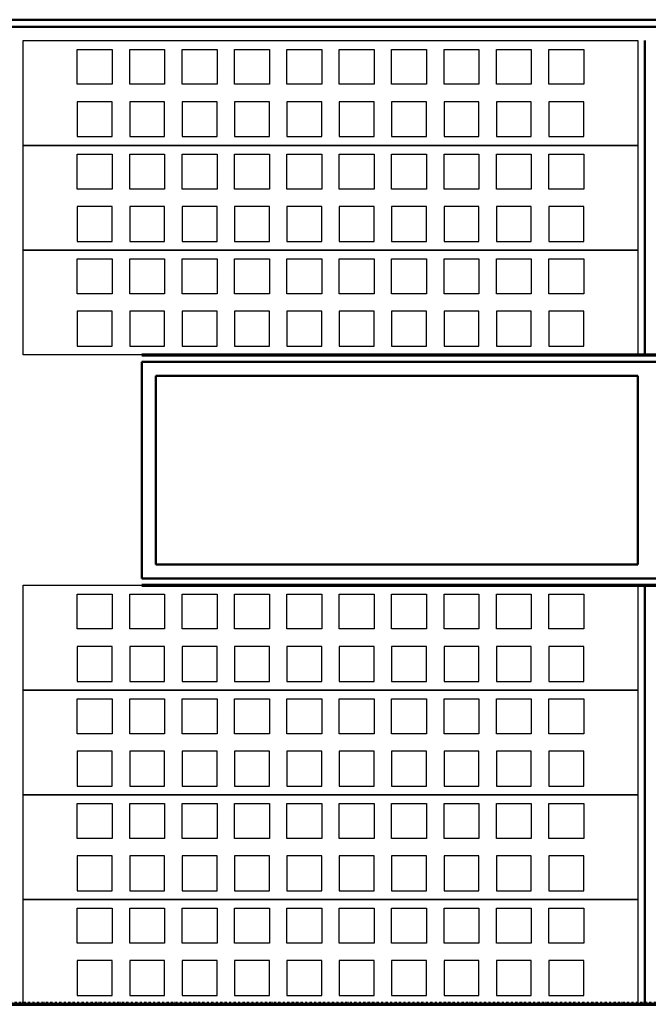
# Model space of a CAD drawing. Extents: x -11408 to 65836, y 12866 to 56869.
# Tile 43 of 68: x 20069 to 21869, y 27546 to 30366. Entities that reach past the tile are written whole.
import ezdxf

# ---------------------------------------------------------------- set-up
doc = ezdxf.new("R2010")
doc.units = 0
doc.linetypes.add('DASHDOT', pattern=[25.4, 12.7, -6.35, 0, -6.35])
doc.layers.add('stramien', color=1, linetype='DASHDOT')
doc.layers.add('vanarris', color=253, linetype='Continuous')

msp = doc.modelspace()

# ---------------------------------------------------------------- linework, layer by layer
at = {"layer": 'stramien', "color": 1, "ltscale": 0.5}
msp.add_lwpolyline([(63695.6, 27551.2), (-11408.5, 27551.2)], dxfattribs=at)
at = {"layer": 'vanarris', "lineweight": 50}
for p, q in [((9983.9, 30366.2), (27108.9, 30366.2)), ((9983.9, 30346.2), (27108.9, 30346.2)), ((21858.9, 30306.2), (21858.9, 29406.2)), ((20418.9, 29386.2), (20418.9, 28766.2)), ((20418.9, 29386.2), (23298.9, 29386.2)), ((20458.9, 28806.2), (20458.9, 29346.2)), ((20458.9, 29346.2), (21838.9, 29346.2)), ((21838.9, 29346.2), (21838.9, 28806.2)), ((21838.9, 28806.2), (20458.9, 28806.2)), ((23298.9, 28766.2), (20418.9, 28766.2)), ((21858.9, 28746.2), (21858.9, 27546.2))]:
    msp.add_line(p, q, dxfattribs=at)
at = {"layer": 'vanarris', "lineweight": 25}
for p, q in [((20078.9, 30006.2), (20078.9, 30306.2)), ((20078.9, 30306.2), (21838.9, 30306.2)), ((21838.9, 30306.2), (21838.9, 30006.2)), ((20233.9, 30181.2), (20233.9, 30281.2)), ((20233.9, 30281.2), (20333.9, 30281.2)), ((20333.9, 30281.2), (20333.9, 30181.2)), ((20383.9, 30181.2), (20383.9, 30281.2)), ((20383.9, 30281.2), (20483.9, 30281.2)), ((20483.9, 30281.2), (20483.9, 30181.2)), ((20533.9, 30181.2), (20533.9, 30281.2)), ((20533.9, 30281.2), (20633.9, 30281.2)), ((20633.9, 30281.2), (20633.9, 30181.2)), ((20683.9, 30181.2), (20683.9, 30281.2)), ((20683.9, 30281.2), (20783.9, 30281.2)), ((20783.9, 30281.2), (20783.9, 30181.2)), ((20833.9, 30181.2), (20833.9, 30281.2)), ((20833.9, 30281.2), (20933.9, 30281.2)), ((20933.9, 30281.2), (20933.9, 30181.2)), ((20983.9, 30181.2), (20983.9, 30281.2)), ((20983.9, 30281.2), (21083.9, 30281.2)), ((21083.9, 30281.2), (21083.9, 30181.2)), ((21133.9, 30181.2), (21133.9, 30281.2)), ((21133.9, 30281.2), (21233.9, 30281.2)), ((21233.9, 30281.2), (21233.9, 30181.2)), ((21283.9, 30181.2), (21283.9, 30281.2)), ((21283.9, 30281.2), (21383.9, 30281.2)), ((21383.9, 30281.2), (21383.9, 30181.2)), ((21433.9, 30181.2), (21433.9, 30281.2)), ((21433.9, 30281.2), (21533.9, 30281.2)), ((21533.9, 30281.2), (21533.9, 30181.2)), ((21583.9, 30181.2), (21583.9, 30281.2)), ((21583.9, 30281.2), (21683.9, 30281.2)), ((21683.9, 30281.2), (21683.9, 30181.2)), ((20333.9, 30181.2), (20233.9, 30181.2)), ((20483.9, 30181.2), (20383.9, 30181.2)), ((20633.9, 30181.2), (20533.9, 30181.2)), ((20783.9, 30181.2), (20683.9, 30181.2)), ((20933.9, 30181.2), (20833.9, 30181.2)), ((21083.9, 30181.2), (20983.9, 30181.2)), ((21233.9, 30181.2), (21133.9, 30181.2)), ((21383.9, 30181.2), (21283.9, 30181.2)), ((21533.9, 30181.2), (21433.9, 30181.2)), ((21683.9, 30181.2), (21583.9, 30181.2)), ((20233.9, 30131.2), (20233.9, 30031.2)), ((20333.9, 30131.2), (20233.9, 30131.2)), ((20333.9, 30031.2), (20333.9, 30131.2)), ((20383.9, 30131.2), (20383.9, 30031.2)), ((20483.9, 30131.2), (20383.9, 30131.2)), ((20483.9, 30031.2), (20483.9, 30131.2)), ((20533.9, 30131.2), (20533.9, 30031.2)), ((20633.9, 30131.2), (20533.9, 30131.2)), ((20633.9, 30031.2), (20633.9, 30131.2)), ((20683.9, 30131.2), (20683.9, 30031.2)), ((20783.9, 30131.2), (20683.9, 30131.2)), ((20783.9, 30031.2), (20783.9, 30131.2)), ((20833.9, 30131.2), (20833.9, 30031.2)), ((20933.9, 30131.2), (20833.9, 30131.2)), ((20933.9, 30031.2), (20933.9, 30131.2)), ((20983.9, 30131.2), (20983.9, 30031.2)), ((21083.9, 30131.2), (20983.9, 30131.2)), ((21083.9, 30031.2), (21083.9, 30131.2)), ((21133.9, 30131.2), (21133.9, 30031.2)), ((21233.9, 30131.2), (21133.9, 30131.2)), ((21233.9, 30031.2), (21233.9, 30131.2)), ((21283.9, 30131.2), (21283.9, 30031.2)), ((21383.9, 30131.2), (21283.9, 30131.2)), ((21383.9, 30031.2), (21383.9, 30131.2)), ((21433.9, 30131.2), (21433.9, 30031.2)), ((21533.9, 30131.2), (21433.9, 30131.2)), ((21533.9, 30031.2), (21533.9, 30131.2)), ((21583.9, 30131.2), (21583.9, 30031.2)), ((21683.9, 30131.2), (21583.9, 30131.2)), ((21683.9, 30031.2), (21683.9, 30131.2)), ((20078.9, 29706.2), (20078.9, 30006.2)), ((20078.9, 30006.2), (21838.9, 30006.2)), ((21838.9, 30006.2), (20078.9, 30006.2)), ((20233.9, 30031.2), (20333.9, 30031.2)), ((20383.9, 30031.2), (20483.9, 30031.2)), ((20533.9, 30031.2), (20633.9, 30031.2)), ((20683.9, 30031.2), (20783.9, 30031.2)), ((20833.9, 30031.2), (20933.9, 30031.2)), ((20983.9, 30031.2), (21083.9, 30031.2)), ((21133.9, 30031.2), (21233.9, 30031.2)), ((21283.9, 30031.2), (21383.9, 30031.2)), ((21433.9, 30031.2), (21533.9, 30031.2)), ((21583.9, 30031.2), (21683.9, 30031.2)), ((21838.9, 30006.2), (21838.9, 29706.2)), ((20233.9, 29881.2), (20233.9, 29981.2)), ((20233.9, 29981.2), (20333.9, 29981.2)), ((20333.9, 29981.2), (20333.9, 29881.2)), ((20383.9, 29881.2), (20383.9, 29981.2)), ((20383.9, 29981.2), (20483.9, 29981.2)), ((20483.9, 29981.2), (20483.9, 29881.2)), ((20533.9, 29881.2), (20533.9, 29981.2)), ((20533.9, 29981.2), (20633.9, 29981.2)), ((20633.9, 29981.2), (20633.9, 29881.2)), ((20683.9, 29881.2), (20683.9, 29981.2)), ((20683.9, 29981.2), (20783.9, 29981.2)), ((20783.9, 29981.2), (20783.9, 29881.2)), ((20833.9, 29881.2), (20833.9, 29981.2)), ((20833.9, 29981.2), (20933.9, 29981.2)), ((20933.9, 29981.2), (20933.9, 29881.2)), ((20983.9, 29881.2), (20983.9, 29981.2)), ((20983.9, 29981.2), (21083.9, 29981.2)), ((21083.9, 29981.2), (21083.9, 29881.2)), ((21133.9, 29881.2), (21133.9, 29981.2)), ((21133.9, 29981.2), (21233.9, 29981.2)), ((21233.9, 29981.2), (21233.9, 29881.2)), ((21283.9, 29881.2), (21283.9, 29981.2)), ((21283.9, 29981.2), (21383.9, 29981.2)), ((21383.9, 29981.2), (21383.9, 29881.2)), ((21433.9, 29881.2), (21433.9, 29981.2)), ((21433.9, 29981.2), (21533.9, 29981.2)), ((21533.9, 29981.2), (21533.9, 29881.2)), ((21583.9, 29881.2), (21583.9, 29981.2)), ((21583.9, 29981.2), (21683.9, 29981.2)), ((21683.9, 29981.2), (21683.9, 29881.2)), ((20333.9, 29881.2), (20233.9, 29881.2)), ((20483.9, 29881.2), (20383.9, 29881.2)), ((20633.9, 29881.2), (20533.9, 29881.2)), ((20783.9, 29881.2), (20683.9, 29881.2)), ((20933.9, 29881.2), (20833.9, 29881.2)), ((21083.9, 29881.2), (20983.9, 29881.2)), ((21233.9, 29881.2), (21133.9, 29881.2)), ((21383.9, 29881.2), (21283.9, 29881.2)), ((21533.9, 29881.2), (21433.9, 29881.2)), ((21683.9, 29881.2), (21583.9, 29881.2)), ((20233.9, 29831.2), (20233.9, 29731.2)), ((20333.9, 29831.2), (20233.9, 29831.2)), ((20333.9, 29731.2), (20333.9, 29831.2)), ((20383.9, 29831.2), (20383.9, 29731.2)), ((20483.9, 29831.2), (20383.9, 29831.2)), ((20483.9, 29731.2), (20483.9, 29831.2)), ((20533.9, 29831.2), (20533.9, 29731.2)), ((20633.9, 29831.2), (20533.9, 29831.2)), ((20633.9, 29731.2), (20633.9, 29831.2)), ((20683.9, 29831.2), (20683.9, 29731.2)), ((20783.9, 29831.2), (20683.9, 29831.2)), ((20783.9, 29731.2), (20783.9, 29831.2)), ((20833.9, 29831.2), (20833.9, 29731.2)), ((20933.9, 29831.2), (20833.9, 29831.2)), ((20933.9, 29731.2), (20933.9, 29831.2)), ((20983.9, 29831.2), (20983.9, 29731.2)), ((21083.9, 29831.2), (20983.9, 29831.2)), ((21083.9, 29731.2), (21083.9, 29831.2)), ((21133.9, 29831.2), (21133.9, 29731.2)), ((21233.9, 29831.2), (21133.9, 29831.2)), ((21233.9, 29731.2), (21233.9, 29831.2)), ((21283.9, 29831.2), (21283.9, 29731.2)), ((21383.9, 29831.2), (21283.9, 29831.2)), ((21383.9, 29731.2), (21383.9, 29831.2)), ((21433.9, 29831.2), (21433.9, 29731.2)), ((21533.9, 29831.2), (21433.9, 29831.2)), ((21533.9, 29731.2), (21533.9, 29831.2)), ((21583.9, 29831.2), (21583.9, 29731.2)), ((21683.9, 29831.2), (21583.9, 29831.2)), ((21683.9, 29731.2), (21683.9, 29831.2)), ((20233.9, 29731.2), (20333.9, 29731.2)), ((20383.9, 29731.2), (20483.9, 29731.2)), ((20533.9, 29731.2), (20633.9, 29731.2)), ((20683.9, 29731.2), (20783.9, 29731.2)), ((20833.9, 29731.2), (20933.9, 29731.2)), ((20983.9, 29731.2), (21083.9, 29731.2)), ((21133.9, 29731.2), (21233.9, 29731.2)), ((21283.9, 29731.2), (21383.9, 29731.2)), ((21433.9, 29731.2), (21533.9, 29731.2)), ((21583.9, 29731.2), (21683.9, 29731.2)), ((20078.9, 29406.2), (20078.9, 29706.2)), ((20078.9, 29706.2), (21838.9, 29706.2)), ((21838.9, 29706.2), (20078.9, 29706.2)), ((21838.9, 29706.2), (21838.9, 29406.2)), ((20233.9, 29581.2), (20233.9, 29681.2)), ((20233.9, 29681.2), (20333.9, 29681.2)), ((20333.9, 29681.2), (20333.9, 29581.2)), ((20383.9, 29581.2), (20383.9, 29681.2)), ((20383.9, 29681.2), (20483.9, 29681.2)), ((20483.9, 29681.2), (20483.9, 29581.2)), ((20533.9, 29581.2), (20533.9, 29681.2)), ((20533.9, 29681.2), (20633.9, 29681.2)), ((20633.9, 29681.2), (20633.9, 29581.2)), ((20683.9, 29581.2), (20683.9, 29681.2)), ((20683.9, 29681.2), (20783.9, 29681.2)), ((20783.9, 29681.2), (20783.9, 29581.2)), ((20833.9, 29581.2), (20833.9, 29681.2)), ((20833.9, 29681.2), (20933.9, 29681.2)), ((20933.9, 29681.2), (20933.9, 29581.2)), ((20983.9, 29581.2), (20983.9, 29681.2)), ((20983.9, 29681.2), (21083.9, 29681.2)), ((21083.9, 29681.2), (21083.9, 29581.2)), ((21133.9, 29581.2), (21133.9, 29681.2)), ((21133.9, 29681.2), (21233.9, 29681.2)), ((21233.9, 29681.2), (21233.9, 29581.2)), ((21283.9, 29581.2), (21283.9, 29681.2)), ((21283.9, 29681.2), (21383.9, 29681.2)), ((21383.9, 29681.2), (21383.9, 29581.2)), ((21433.9, 29581.2), (21433.9, 29681.2)), ((21433.9, 29681.2), (21533.9, 29681.2)), ((21533.9, 29681.2), (21533.9, 29581.2)), ((21583.9, 29581.2), (21583.9, 29681.2)), ((21583.9, 29681.2), (21683.9, 29681.2)), ((21683.9, 29681.2), (21683.9, 29581.2)), ((20333.9, 29581.2), (20233.9, 29581.2)), ((20483.9, 29581.2), (20383.9, 29581.2)), ((20633.9, 29581.2), (20533.9, 29581.2)), ((20783.9, 29581.2), (20683.9, 29581.2)), ((20933.9, 29581.2), (20833.9, 29581.2)), ((21083.9, 29581.2), (20983.9, 29581.2)), ((21233.9, 29581.2), (21133.9, 29581.2)), ((21383.9, 29581.2), (21283.9, 29581.2)), ((21533.9, 29581.2), (21433.9, 29581.2)), ((21683.9, 29581.2), (21583.9, 29581.2)), ((20233.9, 29531.2), (20233.9, 29431.2)), ((20333.9, 29531.2), (20233.9, 29531.2)), ((20333.9, 29431.2), (20333.9, 29531.2)), ((20383.9, 29531.2), (20383.9, 29431.2)), ((20483.9, 29531.2), (20383.9, 29531.2)), ((20483.9, 29431.2), (20483.9, 29531.2)), ((20533.9, 29531.2), (20533.9, 29431.2)), ((20633.9, 29531.2), (20533.9, 29531.2)), ((20633.9, 29431.2), (20633.9, 29531.2)), ((20683.9, 29531.2), (20683.9, 29431.2)), ((20783.9, 29531.2), (20683.9, 29531.2)), ((20783.9, 29431.2), (20783.9, 29531.2)), ((20833.9, 29531.2), (20833.9, 29431.2)), ((20933.9, 29531.2), (20833.9, 29531.2)), ((20933.9, 29431.2), (20933.9, 29531.2)), ((20983.9, 29531.2), (20983.9, 29431.2)), ((21083.9, 29531.2), (20983.9, 29531.2)), ((21083.9, 29431.2), (21083.9, 29531.2)), ((21133.9, 29531.2), (21133.9, 29431.2)), ((21233.9, 29531.2), (21133.9, 29531.2)), ((21233.9, 29431.2), (21233.9, 29531.2)), ((21283.9, 29531.2), (21283.9, 29431.2)), ((21383.9, 29531.2), (21283.9, 29531.2)), ((21383.9, 29431.2), (21383.9, 29531.2)), ((21433.9, 29531.2), (21433.9, 29431.2)), ((21533.9, 29531.2), (21433.9, 29531.2)), ((21533.9, 29431.2), (21533.9, 29531.2)), ((21583.9, 29531.2), (21583.9, 29431.2)), ((21683.9, 29531.2), (21583.9, 29531.2)), ((21683.9, 29431.2), (21683.9, 29531.2)), ((20233.9, 29431.2), (20333.9, 29431.2)), ((20383.9, 29431.2), (20483.9, 29431.2)), ((20533.9, 29431.2), (20633.9, 29431.2)), ((20683.9, 29431.2), (20783.9, 29431.2)), ((20833.9, 29431.2), (20933.9, 29431.2)), ((20983.9, 29431.2), (21083.9, 29431.2)), ((21133.9, 29431.2), (21233.9, 29431.2)), ((21283.9, 29431.2), (21383.9, 29431.2)), ((21433.9, 29431.2), (21533.9, 29431.2)), ((21583.9, 29431.2), (21683.9, 29431.2)), ((21838.9, 29406.2), (20078.9, 29406.2)), ((20078.9, 28446.2), (20078.9, 28746.2)), ((20078.9, 28746.2), (21838.9, 28746.2)), ((21838.9, 28746.2), (21838.9, 28446.2)), ((20233.9, 28621.2), (20233.9, 28721.2)), ((20233.9, 28721.2), (20333.9, 28721.2)), ((20333.9, 28721.2), (20333.9, 28621.2)), ((20383.9, 28621.2), (20383.9, 28721.2)), ((20383.9, 28721.2), (20483.9, 28721.2)), ((20483.9, 28721.2), (20483.9, 28621.2)), ((20533.9, 28621.2), (20533.9, 28721.2)), ((20533.9, 28721.2), (20633.9, 28721.2)), ((20633.9, 28721.2), (20633.9, 28621.2)), ((20683.9, 28621.2), (20683.9, 28721.2)), ((20683.9, 28721.2), (20783.9, 28721.2)), ((20783.9, 28721.2), (20783.9, 28621.2)), ((20833.9, 28621.2), (20833.9, 28721.2)), ((20833.9, 28721.2), (20933.9, 28721.2)), ((20933.9, 28721.2), (20933.9, 28621.2)), ((20983.9, 28621.2), (20983.9, 28721.2)), ((20983.9, 28721.2), (21083.9, 28721.2)), ((21083.9, 28721.2), (21083.9, 28621.2)), ((21133.9, 28621.2), (21133.9, 28721.2)), ((21133.9, 28721.2), (21233.9, 28721.2)), ((21233.9, 28721.2), (21233.9, 28621.2)), ((21283.9, 28621.2), (21283.9, 28721.2)), ((21283.9, 28721.2), (21383.9, 28721.2)), ((21383.9, 28721.2), (21383.9, 28621.2)), ((21433.9, 28621.2), (21433.9, 28721.2)), ((21433.9, 28721.2), (21533.9, 28721.2)), ((21533.9, 28721.2), (21533.9, 28621.2)), ((21583.9, 28621.2), (21583.9, 28721.2)), ((21583.9, 28721.2), (21683.9, 28721.2)), ((21683.9, 28721.2), (21683.9, 28621.2)), ((20333.9, 28621.2), (20233.9, 28621.2)), ((20483.9, 28621.2), (20383.9, 28621.2)), ((20633.9, 28621.2), (20533.9, 28621.2)), ((20783.9, 28621.2), (20683.9, 28621.2)), ((20933.9, 28621.2), (20833.9, 28621.2)), ((21083.9, 28621.2), (20983.9, 28621.2)), ((21233.9, 28621.2), (21133.9, 28621.2)), ((21383.9, 28621.2), (21283.9, 28621.2)), ((21533.9, 28621.2), (21433.9, 28621.2)), ((21683.9, 28621.2), (21583.9, 28621.2)), ((20233.9, 28571.2), (20233.9, 28471.2)), ((20333.9, 28571.2), (20233.9, 28571.2)), ((20333.9, 28471.2), (20333.9, 28571.2)), ((20383.9, 28571.2), (20383.9, 28471.2)), ((20483.9, 28571.2), (20383.9, 28571.2)), ((20483.9, 28471.2), (20483.9, 28571.2)), ((20533.9, 28571.2), (20533.9, 28471.2)), ((20633.9, 28571.2), (20533.9, 28571.2)), ((20633.9, 28471.2), (20633.9, 28571.2)), ((20683.9, 28571.2), (20683.9, 28471.2)), ((20783.9, 28571.2), (20683.9, 28571.2)), ((20783.9, 28471.2), (20783.9, 28571.2)), ((20833.9, 28571.2), (20833.9, 28471.2)), ((20933.9, 28571.2), (20833.9, 28571.2)), ((20933.9, 28471.2), (20933.9, 28571.2)), ((20983.9, 28571.2), (20983.9, 28471.2)), ((21083.9, 28571.2), (20983.9, 28571.2)), ((21083.9, 28471.2), (21083.9, 28571.2)), ((21133.9, 28571.2), (21133.9, 28471.2)), ((21233.9, 28571.2), (21133.9, 28571.2)), ((21233.9, 28471.2), (21233.9, 28571.2)), ((21283.9, 28571.2), (21283.9, 28471.2)), ((21383.9, 28571.2), (21283.9, 28571.2)), ((21383.9, 28471.2), (21383.9, 28571.2)), ((21433.9, 28571.2), (21433.9, 28471.2)), ((21533.9, 28571.2), (21433.9, 28571.2)), ((21533.9, 28471.2), (21533.9, 28571.2)), ((21583.9, 28571.2), (21583.9, 28471.2)), ((21683.9, 28571.2), (21583.9, 28571.2)), ((21683.9, 28471.2), (21683.9, 28571.2)), ((20233.9, 28471.2), (20333.9, 28471.2)), ((20383.9, 28471.2), (20483.9, 28471.2)), ((20533.9, 28471.2), (20633.9, 28471.2)), ((20683.9, 28471.2), (20783.9, 28471.2)), ((20833.9, 28471.2), (20933.9, 28471.2)), ((20983.9, 28471.2), (21083.9, 28471.2)), ((21133.9, 28471.2), (21233.9, 28471.2)), ((21283.9, 28471.2), (21383.9, 28471.2)), ((21433.9, 28471.2), (21533.9, 28471.2)), ((21583.9, 28471.2), (21683.9, 28471.2)), ((20078.9, 28146.2), (20078.9, 28446.2)), ((20078.9, 28446.2), (21838.9, 28446.2)), ((21838.9, 28446.2), (20078.9, 28446.2)), ((21838.9, 28446.2), (21838.9, 28146.2)), ((20233.9, 28321.2), (20233.9, 28421.2)), ((20233.9, 28421.2), (20333.9, 28421.2)), ((20333.9, 28421.2), (20333.9, 28321.2)), ((20383.9, 28321.2), (20383.9, 28421.2)), ((20383.9, 28421.2), (20483.9, 28421.2)), ((20483.9, 28421.2), (20483.9, 28321.2)), ((20533.9, 28321.2), (20533.9, 28421.2)), ((20533.9, 28421.2), (20633.9, 28421.2)), ((20633.9, 28421.2), (20633.9, 28321.2)), ((20683.9, 28321.2), (20683.9, 28421.2)), ((20683.9, 28421.2), (20783.9, 28421.2)), ((20783.9, 28421.2), (20783.9, 28321.2)), ((20833.9, 28321.2), (20833.9, 28421.2)), ((20833.9, 28421.2), (20933.9, 28421.2)), ((20933.9, 28421.2), (20933.9, 28321.2)), ((20983.9, 28321.2), (20983.9, 28421.2)), ((20983.9, 28421.2), (21083.9, 28421.2)), ((21083.9, 28421.2), (21083.9, 28321.2)), ((21133.9, 28321.2), (21133.9, 28421.2)), ((21133.9, 28421.2), (21233.9, 28421.2)), ((21233.9, 28421.2), (21233.9, 28321.2)), ((21283.9, 28321.2), (21283.9, 28421.2)), ((21283.9, 28421.2), (21383.9, 28421.2)), ((21383.9, 28421.2), (21383.9, 28321.2)), ((21433.9, 28321.2), (21433.9, 28421.2)), ((21433.9, 28421.2), (21533.9, 28421.2)), ((21533.9, 28421.2), (21533.9, 28321.2)), ((21583.9, 28321.2), (21583.9, 28421.2)), ((21583.9, 28421.2), (21683.9, 28421.2)), ((21683.9, 28421.2), (21683.9, 28321.2)), ((20333.9, 28321.2), (20233.9, 28321.2)), ((20483.9, 28321.2), (20383.9, 28321.2)), ((20633.9, 28321.2), (20533.9, 28321.2)), ((20783.9, 28321.2), (20683.9, 28321.2)), ((20933.9, 28321.2), (20833.9, 28321.2)), ((21083.9, 28321.2), (20983.9, 28321.2)), ((21233.9, 28321.2), (21133.9, 28321.2)), ((21383.9, 28321.2), (21283.9, 28321.2)), ((21533.9, 28321.2), (21433.9, 28321.2)), ((21683.9, 28321.2), (21583.9, 28321.2)), ((20233.9, 28271.2), (20233.9, 28171.2)), ((20333.9, 28271.2), (20233.9, 28271.2)), ((20333.9, 28171.2), (20333.9, 28271.2)), ((20383.9, 28271.2), (20383.9, 28171.2)), ((20483.9, 28271.2), (20383.9, 28271.2)), ((20483.9, 28171.2), (20483.9, 28271.2)), ((20533.9, 28271.2), (20533.9, 28171.2)), ((20633.9, 28271.2), (20533.9, 28271.2)), ((20633.9, 28171.2), (20633.9, 28271.2)), ((20683.9, 28271.2), (20683.9, 28171.2)), ((20783.9, 28271.2), (20683.9, 28271.2)), ((20783.9, 28171.2), (20783.9, 28271.2)), ((20833.9, 28271.2), (20833.9, 28171.2)), ((20933.9, 28271.2), (20833.9, 28271.2)), ((20933.9, 28171.2), (20933.9, 28271.2)), ((20983.9, 28271.2), (20983.9, 28171.2)), ((21083.9, 28271.2), (20983.9, 28271.2)), ((21083.9, 28171.2), (21083.9, 28271.2)), ((21133.9, 28271.2), (21133.9, 28171.2)), ((21233.9, 28271.2), (21133.9, 28271.2)), ((21233.9, 28171.2), (21233.9, 28271.2)), ((21283.9, 28271.2), (21283.9, 28171.2)), ((21383.9, 28271.2), (21283.9, 28271.2)), ((21383.9, 28171.2), (21383.9, 28271.2)), ((21433.9, 28271.2), (21433.9, 28171.2)), ((21533.9, 28271.2), (21433.9, 28271.2)), ((21533.9, 28171.2), (21533.9, 28271.2)), ((21583.9, 28271.2), (21583.9, 28171.2)), ((21683.9, 28271.2), (21583.9, 28271.2)), ((21683.9, 28171.2), (21683.9, 28271.2)), ((20078.9, 27846.2), (20078.9, 28146.2)), ((20078.9, 28146.2), (21838.9, 28146.2)), ((21838.9, 28146.2), (20078.9, 28146.2)), ((20233.9, 28171.2), (20333.9, 28171.2)), ((20383.9, 28171.2), (20483.9, 28171.2)), ((20533.9, 28171.2), (20633.9, 28171.2)), ((20683.9, 28171.2), (20783.9, 28171.2)), ((20833.9, 28171.2), (20933.9, 28171.2)), ((20983.9, 28171.2), (21083.9, 28171.2)), ((21133.9, 28171.2), (21233.9, 28171.2)), ((21283.9, 28171.2), (21383.9, 28171.2)), ((21433.9, 28171.2), (21533.9, 28171.2)), ((21583.9, 28171.2), (21683.9, 28171.2)), ((21838.9, 28146.2), (21838.9, 27846.2)), ((20233.9, 28021.2), (20233.9, 28121.2)), ((20233.9, 28121.2), (20333.9, 28121.2)), ((20333.9, 28121.2), (20333.9, 28021.2)), ((20383.9, 28021.2), (20383.9, 28121.2)), ((20383.9, 28121.2), (20483.9, 28121.2)), ((20483.9, 28121.2), (20483.9, 28021.2)), ((20533.9, 28021.2), (20533.9, 28121.2)), ((20533.9, 28121.2), (20633.9, 28121.2)), ((20633.9, 28121.2), (20633.9, 28021.2)), ((20683.9, 28021.2), (20683.9, 28121.2)), ((20683.9, 28121.2), (20783.9, 28121.2)), ((20783.9, 28121.2), (20783.9, 28021.2)), ((20833.9, 28021.2), (20833.9, 28121.2)), ((20833.9, 28121.2), (20933.9, 28121.2)), ((20933.9, 28121.2), (20933.9, 28021.2)), ((20983.9, 28021.2), (20983.9, 28121.2)), ((20983.9, 28121.2), (21083.9, 28121.2)), ((21083.9, 28121.2), (21083.9, 28021.2)), ((21133.9, 28021.2), (21133.9, 28121.2)), ((21133.9, 28121.2), (21233.9, 28121.2)), ((21233.9, 28121.2), (21233.9, 28021.2)), ((21283.9, 28021.2), (21283.9, 28121.2)), ((21283.9, 28121.2), (21383.9, 28121.2)), ((21383.9, 28121.2), (21383.9, 28021.2)), ((21433.9, 28021.2), (21433.9, 28121.2)), ((21433.9, 28121.2), (21533.9, 28121.2)), ((21533.9, 28121.2), (21533.9, 28021.2)), ((21583.9, 28021.2), (21583.9, 28121.2)), ((21583.9, 28121.2), (21683.9, 28121.2)), ((21683.9, 28121.2), (21683.9, 28021.2)), ((20333.9, 28021.2), (20233.9, 28021.2)), ((20483.9, 28021.2), (20383.9, 28021.2)), ((20633.9, 28021.2), (20533.9, 28021.2)), ((20783.9, 28021.2), (20683.9, 28021.2)), ((20933.9, 28021.2), (20833.9, 28021.2)), ((21083.9, 28021.2), (20983.9, 28021.2)), ((21233.9, 28021.2), (21133.9, 28021.2)), ((21383.9, 28021.2), (21283.9, 28021.2)), ((21533.9, 28021.2), (21433.9, 28021.2)), ((21683.9, 28021.2), (21583.9, 28021.2)), ((20233.9, 27971.2), (20233.9, 27871.2)), ((20333.9, 27971.2), (20233.9, 27971.2)), ((20333.9, 27871.2), (20333.9, 27971.2)), ((20383.9, 27971.2), (20383.9, 27871.2)), ((20483.9, 27971.2), (20383.9, 27971.2)), ((20483.9, 27871.2), (20483.9, 27971.2)), ((20533.9, 27971.2), (20533.9, 27871.2)), ((20633.9, 27971.2), (20533.9, 27971.2)), ((20633.9, 27871.2), (20633.9, 27971.2)), ((20683.9, 27971.2), (20683.9, 27871.2)), ((20783.9, 27971.2), (20683.9, 27971.2)), ((20783.9, 27871.2), (20783.9, 27971.2)), ((20833.9, 27971.2), (20833.9, 27871.2)), ((20933.9, 27971.2), (20833.9, 27971.2)), ((20933.9, 27871.2), (20933.9, 27971.2)), ((20983.9, 27971.2), (20983.9, 27871.2)), ((21083.9, 27971.2), (20983.9, 27971.2)), ((21083.9, 27871.2), (21083.9, 27971.2)), ((21133.9, 27971.2), (21133.9, 27871.2)), ((21233.9, 27971.2), (21133.9, 27971.2)), ((21233.9, 27871.2), (21233.9, 27971.2)), ((21283.9, 27971.2), (21283.9, 27871.2)), ((21383.9, 27971.2), (21283.9, 27971.2)), ((21383.9, 27871.2), (21383.9, 27971.2)), ((21433.9, 27971.2), (21433.9, 27871.2)), ((21533.9, 27971.2), (21433.9, 27971.2)), ((21533.9, 27871.2), (21533.9, 27971.2)), ((21583.9, 27971.2), (21583.9, 27871.2)), ((21683.9, 27971.2), (21583.9, 27971.2)), ((21683.9, 27871.2), (21683.9, 27971.2)), ((20233.9, 27871.2), (20333.9, 27871.2)), ((20383.9, 27871.2), (20483.9, 27871.2)), ((20533.9, 27871.2), (20633.9, 27871.2)), ((20683.9, 27871.2), (20783.9, 27871.2)), ((20833.9, 27871.2), (20933.9, 27871.2)), ((20983.9, 27871.2), (21083.9, 27871.2)), ((21133.9, 27871.2), (21233.9, 27871.2)), ((21283.9, 27871.2), (21383.9, 27871.2)), ((21433.9, 27871.2), (21533.9, 27871.2)), ((21583.9, 27871.2), (21683.9, 27871.2)), ((20078.9, 27546.2), (20078.9, 27846.2)), ((20078.9, 27846.2), (21838.9, 27846.2)), ((21838.9, 27846.2), (20078.9, 27846.2)), ((21838.9, 27846.2), (21838.9, 27546.2)), ((20233.9, 27721.2), (20233.9, 27821.2)), ((20233.9, 27821.2), (20333.9, 27821.2)), ((20333.9, 27821.2), (20333.9, 27721.2)), ((20383.9, 27721.2), (20383.9, 27821.2)), ((20383.9, 27821.2), (20483.9, 27821.2)), ((20483.9, 27821.2), (20483.9, 27721.2)), ((20533.9, 27721.2), (20533.9, 27821.2)), ((20533.9, 27821.2), (20633.9, 27821.2)), ((20633.9, 27821.2), (20633.9, 27721.2)), ((20683.9, 27721.2), (20683.9, 27821.2)), ((20683.9, 27821.2), (20783.9, 27821.2)), ((20783.9, 27821.2), (20783.9, 27721.2)), ((20833.9, 27721.2), (20833.9, 27821.2)), ((20833.9, 27821.2), (20933.9, 27821.2)), ((20933.9, 27821.2), (20933.9, 27721.2)), ((20983.9, 27721.2), (20983.9, 27821.2)), ((20983.9, 27821.2), (21083.9, 27821.2)), ((21083.9, 27821.2), (21083.9, 27721.2)), ((21133.9, 27721.2), (21133.9, 27821.2)), ((21133.9, 27821.2), (21233.9, 27821.2)), ((21233.9, 27821.2), (21233.9, 27721.2)), ((21283.9, 27721.2), (21283.9, 27821.2)), ((21283.9, 27821.2), (21383.9, 27821.2)), ((21383.9, 27821.2), (21383.9, 27721.2)), ((21433.9, 27721.2), (21433.9, 27821.2)), ((21433.9, 27821.2), (21533.9, 27821.2)), ((21533.9, 27821.2), (21533.9, 27721.2)), ((21583.9, 27721.2), (21583.9, 27821.2)), ((21583.9, 27821.2), (21683.9, 27821.2)), ((21683.9, 27821.2), (21683.9, 27721.2)), ((20333.9, 27721.2), (20233.9, 27721.2)), ((20483.9, 27721.2), (20383.9, 27721.2)), ((20633.9, 27721.2), (20533.9, 27721.2)), ((20783.9, 27721.2), (20683.9, 27721.2)), ((20933.9, 27721.2), (20833.9, 27721.2)), ((21083.9, 27721.2), (20983.9, 27721.2)), ((21233.9, 27721.2), (21133.9, 27721.2)), ((21383.9, 27721.2), (21283.9, 27721.2)), ((21533.9, 27721.2), (21433.9, 27721.2)), ((21683.9, 27721.2), (21583.9, 27721.2)), ((20233.9, 27671.2), (20233.9, 27571.2)), ((20333.9, 27671.2), (20233.9, 27671.2)), ((20333.9, 27571.2), (20333.9, 27671.2)), ((20383.9, 27671.2), (20383.9, 27571.2)), ((20483.9, 27671.2), (20383.9, 27671.2)), ((20483.9, 27571.2), (20483.9, 27671.2)), ((20533.9, 27671.2), (20533.9, 27571.2)), ((20633.9, 27671.2), (20533.9, 27671.2)), ((20633.9, 27571.2), (20633.9, 27671.2)), ((20683.9, 27671.2), (20683.9, 27571.2)), ((20783.9, 27671.2), (20683.9, 27671.2)), ((20783.9, 27571.2), (20783.9, 27671.2)), ((20833.9, 27671.2), (20833.9, 27571.2)), ((20933.9, 27671.2), (20833.9, 27671.2)), ((20933.9, 27571.2), (20933.9, 27671.2)), ((20983.9, 27671.2), (20983.9, 27571.2)), ((21083.9, 27671.2), (20983.9, 27671.2)), ((21083.9, 27571.2), (21083.9, 27671.2)), ((21133.9, 27671.2), (21133.9, 27571.2)), ((21233.9, 27671.2), (21133.9, 27671.2)), ((21233.9, 27571.2), (21233.9, 27671.2)), ((21283.9, 27671.2), (21283.9, 27571.2)), ((21383.9, 27671.2), (21283.9, 27671.2)), ((21383.9, 27571.2), (21383.9, 27671.2)), ((21433.9, 27671.2), (21433.9, 27571.2)), ((21533.9, 27671.2), (21433.9, 27671.2)), ((21533.9, 27571.2), (21533.9, 27671.2)), ((21583.9, 27671.2), (21583.9, 27571.2)), ((21683.9, 27671.2), (21583.9, 27671.2)), ((21683.9, 27571.2), (21683.9, 27671.2)), ((20233.9, 27571.2), (20333.9, 27571.2)), ((20383.9, 27571.2), (20483.9, 27571.2)), ((20533.9, 27571.2), (20633.9, 27571.2)), ((20683.9, 27571.2), (20783.9, 27571.2)), ((20833.9, 27571.2), (20933.9, 27571.2)), ((20983.9, 27571.2), (21083.9, 27571.2)), ((21133.9, 27571.2), (21233.9, 27571.2)), ((21283.9, 27571.2), (21383.9, 27571.2)), ((21433.9, 27571.2), (21533.9, 27571.2)), ((21583.9, 27571.2), (21683.9, 27571.2)), ((21838.9, 27546.2), (20078.9, 27546.2))]:
    msp.add_line(p, q, dxfattribs=at)
at = {"layer": 'vanarris', "lineweight": 70}
for p, q in [((20418.9, 29406.2), (23298.9, 29406.2)), ((20418.9, 28746.2), (23298.9, 28746.2)), ((9983.9, 27546.2), (26933.9, 27546.2))]:
    msp.add_line(p, q, dxfattribs=at)

doc.saveas('drawing.dxf')
